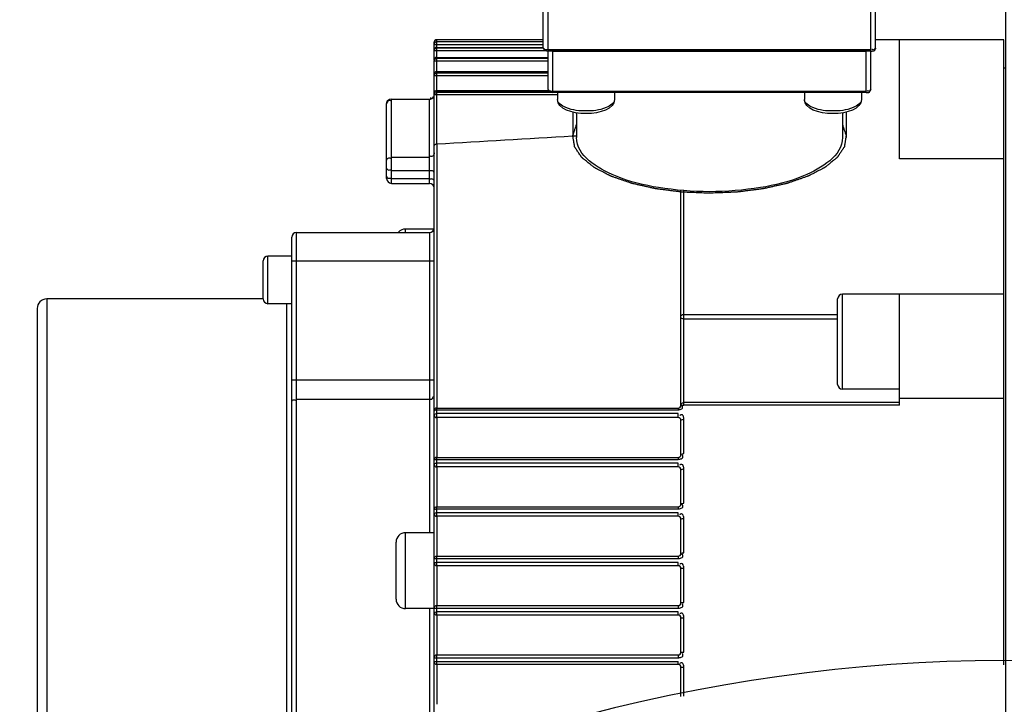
# Model space of a CAD drawing. Header units: millimetres. Extents: x 0 to 14268, y 0 to 10092.
# Tile 103 of 122: x 7768 to 7871, y 7311 to 7383. Entities that reach past the tile are written whole.
import ezdxf

# ---------------------------------------------------------------- set-up
doc = ezdxf.new("R2010")
doc.units = ezdxf.units.MM
doc.header["$LTSCALE"] = 784.74
doc.layers.get('0').update_dxf_attribs({"linetype": 'CONTINUOUS'})
for name, color, linetype in [('304103000191DXF_CONTINUOUS_LINE', 7, 'CONTINUOUS'), ('304304000144DXF_CONTINUOUS_LINE', 7, 'CONTINUOUS'), ('运动范围-新_DXF_BALLOON', 7, 'CONTINUOUS'), ('运动范围-新_DXF_DIMENSION', 7, 'CONTINUOUS')]:
    doc.layers.add(name, color=color, linetype=linetype)
doc.styles.get("Standard").update_dxf_attribs({"font": 'txt', "width": 0.7})
doc.dimstyles.new('DIMSTYLE_11', dxfattribs={"dimtxt": 108, "dimasz": 72, "dimexe": 1, "dimexo": 0, "dimgap": 2.25, "dimtad": 0, "dimtih": 1, "dimtoh": 1, "dimdec": 1, "dimdsep": 46, "dimtxsty": 'Standard', "dimblk": '_FILLED', "dimblk1": '_FILLED', "dimblk2": '_FILLED', "dimcen": 0.09, "dimclrt": 5, "dimazin": 2, "dimtp": 0.8, "dimtm": 0.8, "dimtfac": 1, "dimtdec": 0, "dimtofl": 0, "dimtmove": 0, "dimatfit": 3, "dimldrblk": '_FILLED', "dimfxl": 0, "dimtolj": 1, "dimarcsym": 0})
doc.dimstyles.new('DIMSTYLE_13', dxfattribs={"dimtxt": 108, "dimasz": 72, "dimexe": 1, "dimexo": 0, "dimgap": 2.25, "dimtad": 0, "dimtih": 1, "dimtoh": 1, "dimdec": 1, "dimdsep": 46, "dimtxsty": 'Standard', "dimblk": '_FILLED', "dimblk1": '_FILLED', "dimblk2": '_FILLED', "dimcen": 0.09, "dimclrt": 5, "dimazin": 2, "dimtp": 2, "dimtm": 2, "dimtfac": 1, "dimtdec": 0, "dimtofl": 0, "dimtmove": 0, "dimatfit": 3, "dimldrblk": '_FILLED', "dimfxl": 0, "dimtolj": 1, "dimarcsym": 0})
doc.dimstyles.new('DIMSTYLE_4', dxfattribs={"dimtxt": 108, "dimasz": 72, "dimexe": 1, "dimexo": 0, "dimgap": 2.25, "dimtad": 1, "dimdec": 0, "dimdsep": 46, "dimtxsty": 'Standard', "dimblk": '_FILLED', "dimblk1": '_FILLED', "dimblk2": '_FILLED', "dimcen": 0.09, "dimclrt": 5, "dimazin": 2, "dimtp": 0.5, "dimtm": 0.5, "dimtfac": 1, "dimtdec": 0, "dimtofl": 0, "dimtmove": 0, "dimatfit": 3, "dimldrblk": '_FILLED', "dimfxl": 0, "dimtolj": 1, "dimarcsym": 0})

# ---------------------------------------------------------------- blocks, each defined once
blk = doc.blocks.new('_FILLED')
at = {"color": 0, "linetype": 'ByBlock'}
blk.add_solid([(0, 0), (-1, 0.1667), (-1, -0.1667)], dxfattribs=at)
blk = doc.blocks.new('*D5')
at = {"layer": '运动范围-新_DXF_DIMENSION', "color": 2, "linetype": 'Continuous', "transparency": 16777216}
for p, q in [((7521.38, 6158.67), (7521.38, 7600.71)), ((7871.38, 7191.4), (7871.38, 7600.71)), ((7521.38, 7588.71), (7696.38, 7588.71)), ((7871.38, 7588.71), (7696.38, 7588.71))]:
    blk.add_line(p, q, dxfattribs=at)
at = {"layer": '运动范围-新_DXF_DIMENSION', "color": 2, "linetype": 'Continuous', "transparency": 16777216, "xscale": 72, "yscale": 72, "zscale": 72, "rotation": 180}
blk.add_blockref('_FILLED', (7521.38, 7588.71), dxfattribs=at)
at = {"layer": '运动范围-新_DXF_DIMENSION', "color": 2, "linetype": 'Continuous', "transparency": 16777216, "xscale": 72, "yscale": 72, "zscale": 72}
blk.add_blockref('_FILLED', (7871.38, 7588.71), dxfattribs=at)
blk = doc.blocks.new('*D22')
at = {"layer": '运动范围-新_DXF_BALLOON', "color": 2, "linetype": 'Continuous', "transparency": 16777216}
blk.add_line((8235.25, 6474.73), (8235.25, 8522.93), dxfattribs=at)
blk = doc.blocks.new('*D23')
at = {"layer": '运动范围-新_DXF_BALLOON', "color": 2, "linetype": 'Continuous', "transparency": 16777216}
for p, q in [((10479.76, 8135.13), (10479.76, 8522.93)), ((10204.82, 7896.92), (10479.76, 8135.13)), ((10204.82, 6139.27), (10204.82, 7896.92))]:
    blk.add_line(p, q, dxfattribs=at)
blk = doc.blocks.new('*D26')
at = {"layer": '运动范围-新_DXF_BALLOON', "color": 2, "linetype": 'Continuous', "transparency": 16777216}
blk.add_line((7871.38, 8378.8), (5369.54, 8378.8), dxfattribs=at)
blk = doc.blocks.new('*D32')
at = {"layer": '运动范围-新_DXF_BALLOON', "color": 2, "linetype": 'Continuous', "transparency": 16777216}
blk.add_line((7686.9, 7798.57), (10420.46, 7798.57), dxfattribs=at)

msp = doc.modelspace()

# ---------------------------------------------------------------- linework, layer by layer
at = {"color": 2, "linetype": 'Continuous'}
for centre, radius, start, end in [((7871.383, 6043.397), 2335.402, 2.352729, 142.647271), ((7028.734, 6750.463), 1237.619, 347.127091, 57.872909)]:
    msp.add_arc(centre, radius, start, end, dxfattribs=at)
at = {"layer": '304103000191DXF_CONTINUOUS_LINE', "color": 7, "linetype": 'Continuous'}
msp.add_arc((7871.383, 7143.397), 172.5, 78.10109, 204.3615, dxfattribs=at)
at = {"layer": '304304000144DXF_CONTINUOUS_LINE', "color": 7, "linetype": 'Continuous'}
for p, q in [((7822.683, 7380.426), (7822.683, 7396.001)), ((7857.683, 7380.426), (7857.683, 7390.683)), ((7811.183, 7380.996), (7811.222, 7381.144)), ((7811.183, 7380.191), (7811.183, 7380.996)), ((7811.222, 7381.144), (7811.331, 7381.255)), ((7811.331, 7381.255), (7811.483, 7381.296)), ((7822.683, 7381.296), (7811.483, 7381.296)), ((7871.183, 7381.297), (7857.683, 7381.297)), ((7860.183, 7368.74), (7860.183, 7381.297)), ((7871.183, 7315.439), (7871.183, 7381.297)), ((7811.183, 7379.145), (7811.183, 7380.126)), ((7811.483, 7380.491), (7822.683, 7380.491)), ((7823.183, 7376.061), (7823.183, 7380.104)), ((7857.183, 7380.104), (7823.183, 7380.104)), ((7857.183, 7376.061), (7857.183, 7380.104)), ((7811.183, 7305.395), (7811.183, 7379.046)), ((7811.483, 7379.445), (7823.183, 7379.445)), ((7811.483, 7377.945), (7823.183, 7377.945)), ((7871.283, 7378.297), (7871.183, 7378.297)), ((7811.483, 7375.955), (7823.183, 7375.955)), ((7856.683, 7375.739), (7823.683, 7375.739)), ((7824.183, 7375.739), (7824.183, 7375.018)), ((7830.183, 7375.739), (7830.183, 7375.018)), ((7850.183, 7375.739), (7850.183, 7375.018)), ((7856.183, 7375.739), (7856.183, 7375.018)), ((7806.683, 7375.036), (7810.683, 7375.036)), ((7806.183, 7366.671), (7806.183, 7374.536)), ((7826.183, 7373.581), (7826.183, 7370.988)), ((7854.183, 7373.586), (7854.183, 7370.988)), ((7825.773, 7371.162), (7826.171, 7371.185)), ((7825.773, 7371.162), (7826.171, 7371.185)), ((7811.328, 7370.302), (7811.483, 7370.332)), ((7871.183, 7368.74), (7860.183, 7368.74)), ((7806.683, 7366.171), (7810.683, 7366.171)), ((7837.183, 7342.801), (7837.183, 7365.467)), ((7811.183, 7361.363), (7808.183, 7361.363)), ((7796.183, 7298.522), (7796.183, 7360.497)), ((7796.683, 7360.997), (7810.683, 7360.997)), ((7796.183, 7358.497), (7793.683, 7358.497)), ((7793.183, 7353.997), (7793.183, 7357.997)), ((7793.183, 7353.997), (7770.383, 7353.997)), ((7853.683, 7345.001), (7853.683, 7354.001)), ((7860.183, 7354.501), (7854.183, 7354.501)), ((7860.183, 7342.817), (7860.183, 7354.497)), ((7871.183, 7354.497), (7860.183, 7354.497)), ((7769.383, 7352.996), (7769.383, 7281.999)), ((7796.183, 7353.497), (7793.683, 7353.497)), ((7860.183, 7344.501), (7854.183, 7344.501)), ((7871.183, 7343.497), (7860.183, 7343.497)), ((7811.483, 7342.501), (7836.883, 7342.501)), ((7836.883, 7341.501), (7811.483, 7341.501)), ((7837.183, 7337.6), (7837.183, 7341.201)), ((7811.483, 7337.3), (7836.883, 7337.3)), ((7836.883, 7336.3), (7811.483, 7336.3)), ((7837.183, 7332.399), (7837.183, 7336)), ((7811.483, 7332.099), (7836.883, 7332.099)), ((7836.883, 7331.099), (7811.483, 7331.099)), ((7837.183, 7327.198), (7837.183, 7330.799)), ((7811.183, 7329.374), (7808.183, 7329.374)), ((7807.183, 7322.374), (7807.183, 7328.374)), ((7811.483, 7326.898), (7836.883, 7326.898)), ((7836.883, 7325.898), (7811.483, 7325.898)), ((7837.183, 7321.997), (7837.183, 7325.598)), ((7811.183, 7321.374), (7808.183, 7321.374)), ((7811.483, 7321.697), (7836.883, 7321.697)), ((7836.883, 7320.697), (7811.483, 7320.697)), ((7837.183, 7316.797), (7837.183, 7320.397)), ((7811.483, 7316.497), (7836.883, 7316.497)), ((7836.883, 7315.497), (7811.483, 7315.497)), ((7837.183, 7312.111), (7837.183, 7315.197))]:
    msp.add_line(p, q, dxfattribs=at)
at = {"layer": '304304000144DXF_CONTINUOUS_LINE', "color": 9, "linetype": 'Continuous'}
for p, q in [((7823.183, 7380.104), (7823.183, 7396.001)), ((7857.183, 7380.104), (7857.183, 7390.683)), ((7811.267, 7380.996), (7811.183, 7380.996)), ((7811.458, 7381.07), (7811.483, 7381.071)), ((7811.483, 7381.143), (7811.483, 7381.296)), ((7811.483, 7370.33), (7811.483, 7381.071)), ((7822.683, 7381.071), (7811.483, 7381.071)), ((7822.683, 7380.772), (7811.183, 7380.772)), ((7811.183, 7380.191), (7811.221, 7380.335)), ((7822.985, 7380.126), (7811.183, 7380.126)), ((7811.221, 7380.335), (7811.331, 7380.446)), ((7811.331, 7380.446), (7811.483, 7380.487)), ((7811.332, 7380.382), (7811.483, 7380.422)), ((7811.483, 7380.487), (7822.683, 7380.487)), ((7822.683, 7380.422), (7811.483, 7380.422)), ((7857.183, 7380.222), (7823.183, 7380.222)), ((7823.683, 7375.739), (7823.683, 7380.06)), ((7856.683, 7380.06), (7823.683, 7380.06)), ((7856.683, 7375.739), (7856.683, 7380.06)), ((7811.183, 7379.145), (7811.22, 7379.286)), ((7823.183, 7379.046), (7811.183, 7379.046)), ((7811.22, 7379.286), (7811.33, 7379.396)), ((7811.33, 7379.396), (7811.483, 7379.437)), ((7811.332, 7379.298), (7811.483, 7379.337)), ((7811.483, 7379.437), (7823.183, 7379.437)), ((7823.183, 7379.337), (7811.483, 7379.337)), ((7811.183, 7377.645), (7811.22, 7377.782)), ((7811.332, 7377.755), (7811.483, 7377.793)), ((7811.483, 7377.929), (7823.183, 7377.929)), ((7823.183, 7377.793), (7811.483, 7377.793)), ((7823.183, 7377.51), (7811.183, 7377.51)), ((7811.183, 7375.655), (7811.222, 7375.79)), ((7811.332, 7375.718), (7811.483, 7375.755)), ((7811.483, 7375.93), (7823.183, 7375.93)), ((7823.546, 7375.755), (7811.483, 7375.755)), ((7856.683, 7375.858), (7823.683, 7375.858)), ((7806.683, 7366.171), (7806.683, 7375.036)), ((7806.683, 7375.03), (7810.683, 7375.03)), ((7810.683, 7366.171), (7810.683, 7375.036)), ((7824.183, 7375.48), (7811.183, 7375.48)), ((7811.467, 7370.329), (7811.467, 7342.501)), ((7806.683, 7368.929), (7810.683, 7368.929)), ((7806.683, 7367.538), (7810.683, 7367.538)), ((7806.683, 7366.671), (7810.683, 7366.671)), ((7837.483, 7343.062), (7837.483, 7365.436)), ((7808.183, 7360.997), (7808.183, 7361.363)), ((7796.683, 7298.875), (7796.683, 7360.997)), ((7810.683, 7360.997), (7810.683, 7329.374)), ((7793.683, 7353.497), (7793.683, 7358.497)), ((7796.183, 7357.997), (7811.183, 7357.997)), ((7770.383, 7353.997), (7770.383, 7282.694)), ((7854.183, 7344.501), (7854.183, 7354.501)), ((7795.683, 7297.873), (7795.683, 7353.497)), ((7837.333, 7352.347), (7837.483, 7352.37)), ((7837.333, 7351.921), (7837.483, 7351.906)), ((7837.483, 7352.37), (7853.683, 7352.37)), ((7837.483, 7351.906), (7853.683, 7351.906)), ((7796.183, 7345.463), (7811.183, 7345.463)), ((7796.683, 7343.43), (7810.683, 7343.43)), ((7837.178, 7342.747), (7837.224, 7342.798)), ((7837.224, 7342.798), (7837.332, 7342.823)), ((7837.332, 7342.823), (7837.473, 7342.817)), ((7837.333, 7343.064), (7837.483, 7343.103)), ((7860.183, 7342.817), (7837.473, 7342.817)), ((7860.183, 7343.103), (7837.483, 7343.103)), ((7811.335, 7341.905), (7811.483, 7341.92)), ((7811.467, 7341.501), (7811.467, 7337.3)), ((7811.483, 7341.501), (7811.483, 7342.501)), ((7811.483, 7342.322), (7836.883, 7342.322)), ((7836.883, 7341.92), (7811.483, 7341.92)), ((7836.883, 7342.501), (7836.883, 7342.322)), ((7836.883, 7341.501), (7836.883, 7341.92)), ((7837.183, 7341.201), (7837.223, 7341.259)), ((7837.483, 7337.7), (7837.483, 7341.317)), ((7811.331, 7336.682), (7811.483, 7336.695)), ((7811.483, 7336.3), (7811.483, 7337.3)), ((7811.483, 7337.097), (7836.883, 7337.097)), ((7836.883, 7336.695), (7811.483, 7336.695)), ((7836.883, 7337.3), (7836.883, 7337.097)), ((7836.883, 7336.3), (7836.883, 7336.695)), ((7811.467, 7336.3), (7811.467, 7332.099)), ((7837.183, 7336), (7837.223, 7336.046)), ((7837.483, 7332.475), (7837.483, 7336.092)), ((7837.183, 7332.399), (7837.223, 7332.437)), ((7811.33, 7331.46), (7811.483, 7331.47)), ((7811.483, 7331.099), (7811.483, 7332.099)), ((7811.483, 7331.872), (7836.883, 7331.872)), ((7836.883, 7331.47), (7811.483, 7331.47)), ((7836.883, 7332.099), (7836.883, 7331.872)), ((7836.883, 7331.099), (7836.883, 7331.47)), ((7811.467, 7331.099), (7811.467, 7326.898)), ((7837.183, 7330.799), (7837.223, 7330.833)), ((7837.483, 7327.25), (7837.483, 7330.868)), ((7808.183, 7321.374), (7808.183, 7329.374)), ((7837.183, 7327.198), (7837.223, 7327.224)), ((7811.483, 7325.898), (7811.483, 7326.898)), ((7811.483, 7326.647), (7836.883, 7326.647)), ((7836.883, 7326.245), (7811.483, 7326.245)), ((7836.883, 7326.898), (7836.883, 7326.647)), ((7836.883, 7325.898), (7836.883, 7326.245)), ((7811.467, 7325.898), (7811.467, 7321.697)), ((7837.183, 7325.598), (7837.223, 7325.62)), ((7837.483, 7322.025), (7837.483, 7325.643)), ((7837.183, 7321.997), (7837.223, 7322.011)), ((7810.683, 7321.374), (7810.683, 7305.871)), ((7811.483, 7320.697), (7811.483, 7321.697)), ((7811.483, 7321.422), (7836.883, 7321.422)), ((7836.883, 7321.02), (7811.483, 7321.02)), ((7836.883, 7321.697), (7836.883, 7321.422)), ((7836.883, 7320.697), (7836.883, 7321.02)), ((7811.467, 7320.697), (7811.467, 7316.497)), ((7837.183, 7320.397), (7837.223, 7320.408)), ((7837.483, 7316.8), (7837.483, 7320.418)), ((7837.183, 7316.797), (7837.223, 7316.798)), ((7837.223, 7316.798), (7837.483, 7316.8)), ((7811.183, 7316.197), (7836.883, 7316.197)), ((7811.183, 7315.797), (7836.883, 7315.796)), ((7811.483, 7315.497), (7811.483, 7316.497)), ((7836.883, 7316.497), (7836.883, 7316.197)), ((7836.883, 7315.497), (7836.883, 7315.796)), ((7811.467, 7315.497), (7811.467, 7311.296)), ((7837.183, 7315.197), (7837.223, 7315.195)), ((7837.223, 7315.195), (7837.483, 7315.193)), ((7837.483, 7312.16), (7837.483, 7315.193))]:
    msp.add_line(p, q, dxfattribs=at)
at = {"layer": '304304000144DXF_CONTINUOUS_LINE', "color": 2, "linetype": 'Continuous'}
for p, q in [((7825.783, 7373.681), (7825.783, 7370.988)), ((7854.583, 7373.682), (7854.583, 7370.988))]:
    msp.add_line(p, q, dxfattribs=at)
at = {"layer": '304304000144DXF_CONTINUOUS_LINE', "color": 7, "linetype": 'Continuous'}
for points in [[(7811.183, 7380.804), (7811.221, 7380.95), (7811.331, 7381.062), (7811.483, 7381.103)], [(7811.183, 7380.772), (7811.222, 7380.919), (7811.332, 7381.03), (7811.458, 7381.07)], [(7811.183, 7370.141), (7811.224, 7370.237), (7811.328, 7370.302)]]:
    msp.add_lwpolyline(points, dxfattribs=at)
at = {"layer": '304304000144DXF_CONTINUOUS_LINE', "color": 9, "linetype": 'Continuous'}
for points in [[(7811.183, 7380.126), (7811.222, 7380.272), (7811.332, 7380.382)], [(7811.183, 7379.046), (7811.222, 7379.19), (7811.332, 7379.298)], [(7811.22, 7377.782), (7811.33, 7377.89), (7811.483, 7377.929)], [(7811.183, 7377.51), (7811.222, 7377.65), (7811.332, 7377.755)], [(7811.183, 7375.48), (7811.222, 7375.616), (7811.332, 7375.718)], [(7811.222, 7375.79), (7811.335, 7375.895), (7811.483, 7375.93)], [(7837.183, 7352.203), (7837.223, 7352.286), (7837.333, 7352.347)], [(7837.183, 7352.017), (7837.223, 7351.962), (7837.333, 7351.921)], [(7837.183, 7342.808), (7837.223, 7342.956), (7837.333, 7343.064)], [(7837.473, 7342.817), (7837.479, 7342.912), (7837.482, 7342.995), (7837.483, 7343.062)], [(7811.183, 7342.201), (7811.222, 7342.261), (7811.332, 7342.306), (7811.483, 7342.322)], [(7811.183, 7341.801), (7811.222, 7341.86), (7811.335, 7341.905)], [(7837.223, 7341.259), (7837.333, 7341.302), (7837.483, 7341.317)], [(7837.183, 7337.6), (7837.223, 7337.65), (7837.333, 7337.686), (7837.483, 7337.7)], [(7811.183, 7337), (7811.222, 7337.048), (7811.332, 7337.084), (7811.483, 7337.097)], [(7811.183, 7336.6), (7811.221, 7336.646), (7811.331, 7336.682)], [(7837.223, 7336.046), (7837.333, 7336.08), (7837.483, 7336.092)], [(7837.223, 7332.437), (7837.333, 7332.465), (7837.483, 7332.475)], [(7811.183, 7331.799), (7811.222, 7331.835), (7811.332, 7331.862), (7811.483, 7331.872)], [(7811.183, 7331.399), (7811.22, 7331.434), (7811.33, 7331.46)], [(7837.223, 7330.833), (7837.333, 7330.858), (7837.483, 7330.868)], [(7837.223, 7327.224), (7837.333, 7327.243), (7837.483, 7327.25)], [(7811.183, 7326.598), (7811.222, 7326.622), (7811.332, 7326.641), (7811.483, 7326.647)], [(7811.183, 7326.198), (7811.221, 7326.221), (7811.331, 7326.239), (7811.483, 7326.245)], [(7837.223, 7325.62), (7837.333, 7325.637), (7837.483, 7325.643)], [(7837.223, 7322.011), (7837.333, 7322.021), (7837.483, 7322.025)], [(7811.183, 7321.397), (7811.221, 7321.41), (7811.331, 7321.419), (7811.483, 7321.422)], [(7811.183, 7320.997), (7811.221, 7321.009), (7811.331, 7321.017), (7811.483, 7321.02)], [(7837.223, 7320.408), (7837.333, 7320.415), (7837.483, 7320.418)]]:
    msp.add_lwpolyline(points, dxfattribs=at)
at = {"layer": '304304000144DXF_CONTINUOUS_LINE', "color": 7, "linetype": 'Continuous'}
for centre, radius, start, end in [((7811.483, 7380.997), 0.3, 90, 180), ((7811.483, 7380.191), 0.3, 90, 180), ((7811.483, 7379.145), 0.3, 90, 180), ((7811.483, 7377.645), 0.3, 90, 180), ((7811.483, 7375.655), 0.3, 90, 180), ((7806.683, 7374.536), 0.5, 90, 180), ((7810.683, 7375.536), 0.5, 270, 330), ((7806.683, 7366.671), 0.5, 180, 270), ((7810.683, 7365.671), 0.5, 0, 90), ((7808.183, 7360.363), 1, 90, 139.05006), ((7810.683, 7361.497), 0.5, 270, 360), ((7796.683, 7360.497), 0.5, 90, 180), ((7793.683, 7357.997), 0.5, 90, 180), ((7770.383, 7352.997), 1, 90, 180), ((7793.683, 7353.997), 0.5, 180, 270), ((7854.183, 7354.001), 0.5, 90, 180), ((7854.183, 7345.001), 0.5, 180, 270), ((7836.883, 7342.801), 0.3, 270, 360), ((7811.483, 7342.201), 0.3, 90, 180), ((7811.483, 7341.801), 0.3, 180, 270), ((7836.883, 7341.201), 0.3, 0, 90), ((7836.883, 7337.6), 0.3, 270, 360), ((7811.483, 7337), 0.3, 90, 180), ((7811.483, 7336.6), 0.3, 180, 270), ((7836.883, 7336), 0.3, 0, 90), ((7836.883, 7332.399), 0.3, 270, 360), ((7811.483, 7331.799), 0.3, 90, 180), ((7811.483, 7331.399), 0.3, 180, 270), ((7836.883, 7330.799), 0.3, 0, 90), ((7808.183, 7328.374), 1, 90, 180), ((7836.883, 7327.198), 0.3, 270, 360), ((7811.483, 7326.598), 0.3, 90, 180), ((7811.483, 7326.198), 0.3, 180, 270), ((7836.883, 7325.598), 0.3, 0, 90), ((7808.183, 7322.374), 1, 180, 270), ((7836.883, 7321.997), 0.3, 270, 360), ((7811.483, 7321.397), 0.3, 90, 180), ((7811.483, 7320.997), 0.3, 180, 270), ((7836.883, 7320.397), 0.3, 0, 90), ((7836.883, 7316.797), 0.3, 270, 360), ((7811.483, 7316.197), 0.3, 90, 180), ((7811.483, 7315.797), 0.3, 180, 270), ((7836.883, 7315.197), 0.3, 0, 90)]:
    msp.add_arc(centre, radius, start, end, dxfattribs=at)
at = {"layer": '304304000144DXF_CONTINUOUS_LINE', "color": 9, "linetype": 'Continuous'}
msp.add_arc((7836.892, 7321.542), 0.537, 35.45815, 39.37427, dxfattribs=at)
at = {"layer": '304304000144DXF_CONTINUOUS_LINE', "color": 7, "linetype": 'Continuous'}
for points in [[(7822.683, 7380.426), (7822.683, 7380.227), (7822.985, 7380.104), (7823.183, 7380.104)], [(7823.183, 7376.061), (7823.183, 7375.863), (7823.485, 7375.739), (7823.683, 7375.739)], [(7830.183, 7375.018), (7830.183, 7373.018), (7824.183, 7373.018), (7824.183, 7375.018)], [(7856.183, 7375.018), (7856.183, 7373.018), (7850.183, 7373.018), (7850.183, 7375.018)], [(7811.483, 7370.33), (7816.246, 7370.607), (7821.009, 7370.885), (7825.773, 7371.162)]]:
    msp.add_open_spline(points, degree=3, dxfattribs=at)
at = {"layer": '304304000144DXF_CONTINUOUS_LINE', "color": 9, "linetype": 'Continuous'}
for points, knots in [([(7822.927, 7380.244), (7822.871, 7380.253), (7822.718, 7380.248), (7822.782, 7380.369), (7822.812, 7380.385)], [0, 0, 0, 0, 0.6333128, 1, 1, 1, 1]), ([(7823.183, 7380.222), (7823.141, 7380.222), (7823.055, 7380.226), (7822.97, 7380.236), (7822.927, 7380.244)], [0, 0, 0, 0, 0.4885863, 1, 1, 1, 1]), ([(7856.933, 7380.088), (7856.909, 7380.088), (7856.859, 7380.092), (7856.81, 7380.105), (7856.784, 7380.113)], [0, 0, 0, 0, 0.4646369, 1, 1, 1, 1]), ([(7857.683, 7380.426), (7857.683, 7380.369), (7857.555, 7380.226), (7857.379, 7380.244), (7857.284, 7380.275)], [0, 0, 0, 0, 0.3641564, 1, 1, 1, 1]), ([(7823.427, 7375.879), (7823.371, 7375.889), (7823.218, 7375.884), (7823.282, 7376.005), (7823.312, 7376.02)], [0, 0, 0, 0, 0.6333128, 1, 1, 1, 1]), ([(7823.683, 7375.858), (7823.641, 7375.858), (7823.555, 7375.862), (7823.47, 7375.872), (7823.427, 7375.879)], [0, 0, 0, 0, 0.4885863, 1, 1, 1, 1]), ([(7857.183, 7376.061), (7857.183, 7376.004), (7857.055, 7375.862), (7856.879, 7375.88), (7856.784, 7375.91)], [0, 0, 0, 0, 0.3641564, 1, 1, 1, 1]), ([(7806.183, 7374.533), (7806.183, 7374.575), (7806.193, 7374.662), (7806.218, 7374.746), (7806.235, 7374.787)], [0, 0, 0, 0, 0.4806549, 1, 1, 1, 1]), ([(7806.235, 7374.787), (7806.262, 7374.851), (7806.349, 7375), (7806.524, 7374.946), (7806.582, 7374.902)], [0, 0, 0, 0, 0.4880734, 1, 1, 1, 1]), ([(7810.933, 7375.096), (7810.909, 7375.096), (7810.855, 7375.109), (7810.808, 7375.139), (7810.784, 7375.158)], [0, 0, 0, 0, 0.438473, 1, 1, 1, 1]), ([(7811.131, 7375.272), (7811.111, 7375.226), (7811.067, 7375.143), (7810.976, 7375.096), (7810.933, 7375.096)], [0, 0, 0, 0, 0.5366676, 1, 1, 1, 1]), ([(7830.183, 7375.018), (7830.183, 7374.608), (7828.947, 7373.863), (7827.183, 7373.757), (7825.418, 7373.863), (7824.183, 7374.608), (7824.183, 7375.018)], [0, 0, 0, 0, 0.1820297, 0.5, 0.8179703, 1, 1, 1, 1]), ([(7856.183, 7375.018), (7856.183, 7374.608), (7854.947, 7373.863), (7853.183, 7373.757), (7851.418, 7373.863), (7850.183, 7374.608), (7850.183, 7375.018)], [0, 0, 0, 0, 0.1820297, 0.5, 0.8179703, 1, 1, 1, 1]), ([(7806.183, 7368.483), (7806.183, 7368.59), (7806.213, 7368.837), (7806.5, 7368.871), (7806.582, 7368.814)], [0, 0, 0, 0, 0.5169259, 1, 1, 1, 1]), ([(7811.183, 7369.374), (7811.183, 7369.267), (7811.153, 7369.02), (7810.866, 7368.986), (7810.784, 7369.043)], [0, 0, 0, 0, 0.5169259, 1, 1, 1, 1]), ([(7806.183, 7367.788), (7806.183, 7367.722), (7806.29, 7367.554), (7806.489, 7367.566), (7806.582, 7367.602)], [0, 0, 0, 0, 0.3984185, 1, 1, 1, 1]), ([(7811.183, 7367.288), (7811.183, 7367.354), (7811.076, 7367.522), (7810.877, 7367.51), (7810.784, 7367.474)], [0, 0, 0, 0, 0.3984185, 1, 1, 1, 1]), ([(7806.183, 7366.921), (7806.183, 7366.87), (7806.242, 7366.752), (7806.365, 7366.704), (7806.433, 7366.704)], [0, 0, 0, 0, 0.4299243, 1, 1, 1, 1]), ([(7806.433, 7366.704), (7806.456, 7366.704), (7806.507, 7366.71), (7806.556, 7366.725), (7806.582, 7366.735)], [0, 0, 0, 0, 0.4615662, 1, 1, 1, 1]), ([(7811.183, 7366.421), (7811.183, 7366.487), (7811.076, 7366.655), (7810.877, 7366.643), (7810.784, 7366.606)], [0, 0, 0, 0, 0.3984185, 1, 1, 1, 1]), ([(7810.683, 7343.43), (7810.799, 7343.43), (7811.024, 7343.383), (7811.106, 7343.656), (7811.054, 7343.701)], [0, 0, 0, 0, 0.6307444, 1, 1, 1, 1]), ([(7796.183, 7343.092), (7796.183, 7343.176), (7796.253, 7343.384), (7796.493, 7343.39), (7796.582, 7343.343)], [0, 0, 0, 0, 0.4574847, 1, 1, 1, 1]), ([(7837.181, 7342.38), (7837.237, 7342.404), (7837.349, 7342.464), (7837.367, 7342.6), (7837.349, 7342.653)], [0, 0, 0, 0, 0.5215604, 1, 1, 1, 1]), ([(7837.349, 7342.653), (7837.345, 7342.665), (7837.334, 7342.691), (7837.32, 7342.716), (7837.312, 7342.728)], [0, 0, 0, 0, 0.4703243, 1, 1, 1, 1]), ([(7836.883, 7342.322), (7836.933, 7342.322), (7837.034, 7342.333), (7837.133, 7342.36), (7837.181, 7342.38)], [0, 0, 0, 0, 0.4882089, 1, 1, 1, 1]), ([(7837.191, 7341.787), (7837.169, 7341.781), (7837.122, 7341.761), (7837.079, 7341.734), (7837.056, 7341.717)], [0, 0, 0, 0, 0.4476728, 1, 1, 1, 1]), ([(7837.248, 7341.795), (7837.239, 7341.795), (7837.22, 7341.794), (7837.201, 7341.79), (7837.191, 7341.787)], [0, 0, 0, 0, 0.4780763, 1, 1, 1, 1]), ([(7837.46, 7341.541), (7837.446, 7341.603), (7837.416, 7341.72), (7837.302, 7341.795), (7837.248, 7341.795)], [0, 0, 0, 0, 0.5448929, 1, 1, 1, 1]), ([(7837.483, 7341.317), (7837.483, 7341.353), (7837.479, 7341.428), (7837.468, 7341.502), (7837.46, 7341.541)], [0, 0, 0, 0, 0.4753305, 1, 1, 1, 1]), ([(7837.209, 7337.169), (7837.271, 7337.197), (7837.399, 7337.269), (7837.395, 7337.429), (7837.366, 7337.484)], [0, 0, 0, 0, 0.5211798, 1, 1, 1, 1]), ([(7837.366, 7337.484), (7837.359, 7337.497), (7837.341, 7337.524), (7837.321, 7337.549), (7837.31, 7337.562)], [0, 0, 0, 0, 0.4681625, 1, 1, 1, 1]), ([(7836.883, 7337.097), (7836.937, 7337.097), (7837.049, 7337.111), (7837.156, 7337.144), (7837.209, 7337.169)], [0, 0, 0, 0, 0.4838656, 1, 1, 1, 1]), ([(7837.14, 7336.549), (7837.125, 7336.542), (7837.095, 7336.526), (7837.066, 7336.506), (7837.052, 7336.495)], [0, 0, 0, 0, 0.466425, 1, 1, 1, 1]), ([(7837.183, 7336.566), (7837.176, 7336.564), (7837.161, 7336.559), (7837.147, 7336.553), (7837.14, 7336.549)], [0, 0, 0, 0, 0.4822424, 1, 1, 1, 1]), ([(7837.459, 7336.31), (7837.443, 7336.383), (7837.408, 7336.531), (7837.244, 7336.584), (7837.183, 7336.566)], [0, 0, 0, 0, 0.5403651, 1, 1, 1, 1]), ([(7837.483, 7336.092), (7837.483, 7336.127), (7837.479, 7336.2), (7837.468, 7336.272), (7837.459, 7336.31)], [0, 0, 0, 0, 0.4756153, 1, 1, 1, 1]), ([(7837.204, 7331.94), (7837.267, 7331.968), (7837.396, 7332.039), (7837.393, 7332.199), (7837.364, 7332.255)], [0, 0, 0, 0, 0.5177022, 1, 1, 1, 1]), ([(7837.347, 7332.285), (7837.341, 7332.293), (7837.329, 7332.31), (7837.316, 7332.327), (7837.309, 7332.335)], [0, 0, 0, 0, 0.480343, 1, 1, 1, 1]), ([(7837.364, 7332.255), (7837.361, 7332.26), (7837.356, 7332.27), (7837.35, 7332.28), (7837.347, 7332.285)], [0, 0, 0, 0, 0.4880246, 1, 1, 1, 1]), ([(7836.883, 7331.872), (7836.936, 7331.872), (7837.046, 7331.885), (7837.152, 7331.917), (7837.204, 7331.94)], [0, 0, 0, 0, 0.483053, 1, 1, 1, 1]), ([(7837.097, 7331.301), (7837.089, 7331.297), (7837.074, 7331.286), (7837.059, 7331.275), (7837.051, 7331.269)], [0, 0, 0, 0, 0.4828863, 1, 1, 1, 1]), ([(7837.137, 7331.325), (7837.131, 7331.321), (7837.117, 7331.314), (7837.103, 7331.306), (7837.097, 7331.301)], [0, 0, 0, 0, 0.4834788, 1, 1, 1, 1]), ([(7837.459, 7331.084), (7837.44, 7331.163), (7837.4, 7331.337), (7837.202, 7331.357), (7837.137, 7331.325)], [0, 0, 0, 0, 0.5306617, 1, 1, 1, 1]), ([(7837.483, 7330.868), (7837.483, 7330.902), (7837.479, 7330.975), (7837.467, 7331.046), (7837.459, 7331.084)], [0, 0, 0, 0, 0.4759313, 1, 1, 1, 1]), ([(7837.201, 7326.712), (7837.264, 7326.739), (7837.394, 7326.81), (7837.391, 7326.97), (7837.363, 7327.027)], [0, 0, 0, 0, 0.5152369, 1, 1, 1, 1]), ([(7837.338, 7327.069), (7837.333, 7327.076), (7837.324, 7327.089), (7837.313, 7327.102), (7837.308, 7327.108)], [0, 0, 0, 0, 0.4849225, 1, 1, 1, 1]), ([(7837.363, 7327.027), (7837.359, 7327.034), (7837.351, 7327.048), (7837.343, 7327.062), (7837.338, 7327.069)], [0, 0, 0, 0, 0.483484, 1, 1, 1, 1]), ([(7836.883, 7326.647), (7836.935, 7326.647), (7837.044, 7326.66), (7837.15, 7326.69), (7837.201, 7326.712)], [0, 0, 0, 0, 0.4825221, 1, 1, 1, 1]), ([(7837.096, 7326.076), (7837.088, 7326.071), (7837.073, 7326.061), (7837.058, 7326.049), (7837.051, 7326.043)], [0, 0, 0, 0, 0.4828865, 1, 1, 1, 1]), ([(7837.458, 7325.858), (7837.439, 7325.943), (7837.388, 7326.143), (7837.163, 7326.121), (7837.096, 7326.076)], [0, 0, 0, 0, 0.5162292, 1, 1, 1, 1]), ([(7837.483, 7325.643), (7837.483, 7325.677), (7837.478, 7325.749), (7837.467, 7325.821), (7837.458, 7325.858)], [0, 0, 0, 0, 0.4761542, 1, 1, 1, 1]), ([(7837.199, 7321.486), (7837.262, 7321.512), (7837.393, 7321.583), (7837.39, 7321.743), (7837.362, 7321.8)], [0, 0, 0, 0, 0.5137115, 1, 1, 1, 1]), ([(7837.362, 7321.8), (7837.357, 7321.809), (7837.347, 7321.827), (7837.336, 7321.845), (7837.33, 7321.853)], [0, 0, 0, 0, 0.4793419, 1, 1, 1, 1]), ([(7836.883, 7321.422), (7836.935, 7321.422), (7837.043, 7321.434), (7837.148, 7321.464), (7837.199, 7321.486)], [0, 0, 0, 0, 0.4822196, 1, 1, 1, 1]), ([(7837.095, 7320.851), (7837.088, 7320.846), (7837.073, 7320.835), (7837.058, 7320.824), (7837.051, 7320.818)], [0, 0, 0, 0, 0.4828835, 1, 1, 1, 1]), ([(7837.419, 7320.752), (7837.394, 7320.808), (7837.308, 7320.939), (7837.152, 7320.889), (7837.095, 7320.851)], [0, 0, 0, 0, 0.4744823, 1, 1, 1, 1]), ([(7837.483, 7320.418), (7837.483, 7320.473), (7837.472, 7320.587), (7837.443, 7320.698), (7837.419, 7320.752)], [0, 0, 0, 0, 0.485798, 1, 1, 1, 1]), ([(7837.361, 7316.575), (7837.355, 7316.589), (7837.338, 7316.617), (7837.318, 7316.644), (7837.307, 7316.657)], [0, 0, 0, 0, 0.4683334, 1, 1, 1, 1]), ([(7836.883, 7316.197), (7836.935, 7316.197), (7837.043, 7316.209), (7837.147, 7316.238), (7837.199, 7316.26)], [0, 0, 0, 0, 0.4821175, 1, 1, 1, 1]), ([(7837.095, 7315.626), (7837.087, 7315.621), (7837.073, 7315.61), (7837.058, 7315.599), (7837.051, 7315.593)], [0, 0, 0, 0, 0.4828797, 1, 1, 1, 1]), ([(7837.419, 7315.527), (7837.394, 7315.583), (7837.308, 7315.714), (7837.152, 7315.665), (7837.095, 7315.626)], [0, 0, 0, 0, 0.4749382, 1, 1, 1, 1]), ([(7837.199, 7316.26), (7837.261, 7316.287), (7837.393, 7316.357), (7837.39, 7316.517), (7837.361, 7316.575)], [0, 0, 0, 0, 0.5130822, 1, 1, 1, 1]), ([(7837.483, 7315.193), (7837.483, 7315.248), (7837.472, 7315.362), (7837.443, 7315.473), (7837.419, 7315.527)], [0, 0, 0, 0, 0.4857661, 1, 1, 1, 1])]:
    msp.add_open_spline(points, degree=3, knots=knots, dxfattribs=at)
at = {"layer": '304304000144DXF_CONTINUOUS_LINE', "color": 7, "linetype": 'Continuous'}
for points, knots in [([(7857.183, 7380.104), (7857.216, 7380.104), (7857.284, 7380.105), (7857.351, 7380.11), (7857.386, 7380.115)], [0, 0, 0, 0, 0.4836487, 1, 1, 1, 1]), ([(7857.386, 7380.115), (7857.461, 7380.125), (7857.637, 7380.144), (7857.647, 7380.336), (7857.618, 7380.398)], [0, 0, 0, 0, 0.5266419, 1, 1, 1, 1]), ([(7856.683, 7375.739), (7856.799, 7375.739), (7857.031, 7375.691), (7857.156, 7375.954), (7857.118, 7376.033)], [0, 0, 0, 0, 0.5691351, 1, 1, 1, 1]), ([(7840.183, 7365.294), (7838.391, 7365.294), (7834.951, 7365.59), (7830.115, 7366.703), (7826.183, 7369.072), (7826.183, 7370.988)], [0, 0, 0, 0, 0.3395784, 0.636929, 1, 1, 1, 1]), ([(7854.183, 7370.988), (7854.183, 7369.072), (7850.25, 7366.703), (7845.415, 7365.59), (7841.975, 7365.294), (7840.183, 7365.294)], [0, 0, 0, 0, 0.363071, 0.6604216, 1, 1, 1, 1])]:
    msp.add_open_spline(points, degree=3, knots=knots, dxfattribs=at)
at = {"layer": '304304000144DXF_CONTINUOUS_LINE', "color": 2, "linetype": 'Continuous'}
for points, knots in [([(7840.183, 7365.131), (7839.916, 7365.142), (7839.382, 7365.163), (7838.715, 7365.19), (7838.248, 7365.209), (7837.981, 7365.22), (7837.781, 7365.228), (7837.615, 7365.235), (7837.481, 7365.24), (7837.398, 7365.244), (7837.331, 7365.246), (7837.266, 7365.256), (7837.152, 7365.269), (7836.924, 7365.299), (7836.598, 7365.339), (7836.207, 7365.389), (7835.816, 7365.438), (7835.49, 7365.479), (7835.23, 7365.512), (7835.034, 7365.536), (7834.871, 7365.557), (7834.741, 7365.573), (7834.66, 7365.583), (7834.594, 7365.592), (7834.546, 7365.598), (7834.503, 7365.609), (7834.443, 7365.621), (7834.37, 7365.638), (7834.194, 7365.677), (7833.929, 7365.736), (7833.576, 7365.815), (7833.223, 7365.893), (7832.929, 7365.959), (7832.694, 7366.011), (7832.518, 7366.05), (7832.341, 7366.09), (7832.209, 7366.119), (7832.121, 7366.139), (7832.084, 7366.147), (7832.054, 7366.153), (7832.028, 7366.162), (7831.982, 7366.178), (7831.917, 7366.2), (7831.813, 7366.236), (7831.683, 7366.28), (7831.474, 7366.352), (7831.214, 7366.442), (7830.901, 7366.549), (7830.641, 7366.639), (7830.432, 7366.71), (7830.276, 7366.764), (7830.12, 7366.818), (7829.99, 7366.863), (7829.898, 7366.894), (7829.853, 7366.91), (7829.826, 7366.918), (7829.806, 7366.929), (7829.779, 7366.942), (7829.738, 7366.964), (7829.686, 7366.99), (7829.624, 7367.023), (7829.54, 7367.065), (7829.395, 7367.14), (7829.187, 7367.247), (7828.938, 7367.376), (7828.689, 7367.504), (7828.481, 7367.611), (7828.335, 7367.686), (7828.252, 7367.729), (7828.19, 7367.761), (7828.138, 7367.788), (7828.096, 7367.809), (7828.071, 7367.822), (7828.049, 7367.833), (7828.035, 7367.846), (7828.008, 7367.867), (7827.954, 7367.911), (7827.877, 7367.972), (7827.785, 7368.047), (7827.693, 7368.121), (7827.57, 7368.22), (7827.416, 7368.344), (7827.231, 7368.493), (7827.078, 7368.616), (7826.97, 7368.703), (7826.908, 7368.753), (7826.862, 7368.79), (7826.816, 7368.827), (7826.782, 7368.855), (7826.758, 7368.873), (7826.749, 7368.881), (7826.741, 7368.887), (7826.736, 7368.894), (7826.728, 7368.905), (7826.717, 7368.922), (7826.7, 7368.948), (7826.677, 7368.981), (7826.642, 7369.033), (7826.598, 7369.099), (7826.545, 7369.178), (7826.474, 7369.283), (7826.386, 7369.415), (7826.279, 7369.573), (7826.191, 7369.704), (7826.12, 7369.809), (7826.076, 7369.875), (7826.041, 7369.928), (7826.019, 7369.961), (7826.003, 7369.984), (7825.994, 7369.997), (7825.984, 7370.01), (7825.982, 7370.027), (7825.977, 7370.055), (7825.972, 7370.089), (7825.963, 7370.145), (7825.951, 7370.214), (7825.938, 7370.297), (7825.92, 7370.408), (7825.897, 7370.546), (7825.87, 7370.712), (7825.847, 7370.851), (7825.829, 7370.961), (7825.816, 7371.045), (7825.806, 7371.107), (7825.799, 7371.148), (7825.796, 7371.166), (7825.794, 7371.179), (7825.791, 7371.19), (7825.794, 7371.2), (7825.799, 7371.214), (7825.805, 7371.231), (7825.814, 7371.258), (7825.825, 7371.292), (7825.839, 7371.333), (7825.857, 7371.388), (7825.88, 7371.456), (7825.917, 7371.565), (7825.962, 7371.701), (7826.017, 7371.865), (7826.09, 7372.083), (7826.145, 7372.247), (7826.181, 7372.356)], [0, 0, 0, 0, 0.03125, 0.0625, 0.078125, 0.0859375, 0.09375, 0.1015625, 0.1054688, 0.109375, 0.1113281, 0.1132812, 0.1171875, 0.125, 0.140625, 0.15625, 0.171875, 0.1875, 0.1953125, 0.203125, 0.2109375, 0.2148438, 0.21875, 0.2207031, 0.2226562, 0.2246094, 0.2265625, 0.2304688, 0.234375, 0.25, 0.265625, 0.28125, 0.296875, 0.3046875, 0.3125, 0.3203125, 0.328125, 0.3300781, 0.3320312, 0.3330078, 0.3339844, 0.3359375, 0.3398438, 0.34375, 0.3515625, 0.359375, 0.375, 0.390625, 0.40625, 0.4140625, 0.421875, 0.4296875, 0.4375, 0.4414062, 0.4433594, 0.4443359, 0.4453125, 0.4472656, 0.4492188, 0.453125, 0.4570312, 0.4609375, 0.46875, 0.484375, 0.5, 0.515625, 0.53125, 0.5390625, 0.5429688, 0.546875, 0.5507812, 0.5527344, 0.5546875, 0.5556641, 0.5566406, 0.5585938, 0.5625, 0.5703125, 0.578125, 0.5859375, 0.59375, 0.609375, 0.625, 0.640625, 0.6484375, 0.6523438, 0.65625, 0.6601562, 0.6640625, 0.6650391, 0.6660156, 0.6665039, 0.6669922, 0.6679688, 0.6699219, 0.671875, 0.6757812, 0.6796875, 0.6875, 0.6953125, 0.703125, 0.71875, 0.734375, 0.75, 0.7578125, 0.765625, 0.7695312, 0.7734375, 0.7753906, 0.7763672, 0.7773438, 0.7792969, 0.78125, 0.7851562, 0.7890625, 0.796875, 0.8046875, 0.8125, 0.828125, 0.84375, 0.859375, 0.8671875, 0.875, 0.8828125, 0.8847656, 0.8867188, 0.8876953, 0.8886719, 0.8896484, 0.890625, 0.8925781, 0.8945312, 0.8984375, 0.9023438, 0.90625, 0.9140625, 0.921875, 0.9375, 0.953125, 0.96875, 1, 1, 1, 1]), ([(7854.184, 7372.356), (7854.221, 7372.248), (7854.275, 7372.086), (7854.348, 7371.87), (7854.403, 7371.708), (7854.449, 7371.573), (7854.485, 7371.465), (7854.508, 7371.397), (7854.526, 7371.343), (7854.54, 7371.303), (7854.551, 7371.269), (7854.56, 7371.242), (7854.566, 7371.225), (7854.57, 7371.212), (7854.574, 7371.201), (7854.571, 7371.191), (7854.569, 7371.177), (7854.566, 7371.16), (7854.56, 7371.118), (7854.55, 7371.056), (7854.537, 7370.973), (7854.519, 7370.862), (7854.497, 7370.724), (7854.471, 7370.558), (7854.449, 7370.419), (7854.431, 7370.308), (7854.418, 7370.225), (7854.407, 7370.156), (7854.398, 7370.101), (7854.393, 7370.066), (7854.388, 7370.039), (7854.386, 7370.021), (7854.376, 7370.008), (7854.368, 7369.995), (7854.352, 7369.972), (7854.33, 7369.939), (7854.295, 7369.886), (7854.251, 7369.821), (7854.181, 7369.715), (7854.093, 7369.584), (7853.988, 7369.426), (7853.9, 7369.294), (7853.83, 7369.189), (7853.777, 7369.11), (7853.733, 7369.044), (7853.698, 7368.992), (7853.676, 7368.959), (7853.659, 7368.932), (7853.647, 7368.916), (7853.64, 7368.904), (7853.635, 7368.898), (7853.627, 7368.892), (7853.617, 7368.884), (7853.594, 7368.865), (7853.56, 7368.838), (7853.514, 7368.8), (7853.468, 7368.763), (7853.407, 7368.714), (7853.3, 7368.627), (7853.146, 7368.503), (7852.963, 7368.354), (7852.809, 7368.23), (7852.687, 7368.131), (7852.595, 7368.057), (7852.503, 7367.982), (7852.426, 7367.92), (7852.373, 7367.877), (7852.345, 7367.855), (7852.332, 7367.843), (7852.31, 7367.832), (7852.285, 7367.819), (7852.243, 7367.797), (7852.191, 7367.77), (7852.129, 7367.738), (7852.046, 7367.695), (7851.901, 7367.62), (7851.694, 7367.513), (7851.445, 7367.385), (7851.197, 7367.256), (7850.989, 7367.149), (7850.844, 7367.074), (7850.761, 7367.031), (7850.699, 7366.999), (7850.647, 7366.972), (7850.606, 7366.951), (7850.58, 7366.937), (7850.56, 7366.926), (7850.532, 7366.918), (7850.488, 7366.902), (7850.396, 7366.871), (7850.266, 7366.826), (7850.11, 7366.772), (7849.954, 7366.718), (7849.746, 7366.646), (7849.486, 7366.556), (7849.174, 7366.449), (7848.914, 7366.359), (7848.706, 7366.287), (7848.576, 7366.242), (7848.472, 7366.206), (7848.407, 7366.184), (7848.361, 7366.168), (7848.335, 7366.16), (7848.305, 7366.154), (7848.268, 7366.145), (7848.18, 7366.126), (7848.048, 7366.096), (7847.872, 7366.056), (7847.696, 7366.017), (7847.461, 7365.964), (7847.167, 7365.899), (7846.814, 7365.82), (7846.462, 7365.741), (7846.198, 7365.682), (7846.021, 7365.643), (7845.948, 7365.626), (7845.889, 7365.613), (7845.846, 7365.602), (7845.797, 7365.596), (7845.732, 7365.588), (7845.651, 7365.577), (7845.521, 7365.561), (7845.358, 7365.54), (7845.162, 7365.516), (7844.902, 7365.483), (7844.576, 7365.441), (7844.186, 7365.392), (7843.795, 7365.342), (7843.469, 7365.301), (7843.242, 7365.272), (7843.127, 7365.258), (7843.063, 7365.248), (7842.995, 7365.246), (7842.911, 7365.243), (7842.776, 7365.237), (7842.608, 7365.23), (7842.406, 7365.222), (7842.136, 7365.211), (7841.665, 7365.192), (7840.991, 7365.164), (7840.452, 7365.142), (7840.183, 7365.131)], [0, 0, 0, 0, 0.03125, 0.046875, 0.0625, 0.078125, 0.0859375, 0.09375, 0.0976562, 0.1015625, 0.1054688, 0.1074219, 0.109375, 0.1103516, 0.1113281, 0.1123047, 0.1132812, 0.1152344, 0.1171875, 0.125, 0.1328125, 0.140625, 0.15625, 0.171875, 0.1875, 0.1953125, 0.203125, 0.2109375, 0.2148438, 0.21875, 0.2207031, 0.2226562, 0.2236328, 0.2246094, 0.2265625, 0.2304688, 0.234375, 0.2421875, 0.25, 0.265625, 0.28125, 0.296875, 0.3046875, 0.3125, 0.3203125, 0.3242188, 0.328125, 0.3300781, 0.3320312, 0.3330078, 0.3334961, 0.3339844, 0.3349609, 0.3359375, 0.3398438, 0.34375, 0.3476562, 0.3515625, 0.359375, 0.375, 0.390625, 0.40625, 0.4140625, 0.421875, 0.4296875, 0.4375, 0.4414062, 0.4433594, 0.4443359, 0.4453125, 0.4472656, 0.4492188, 0.453125, 0.4570312, 0.4609375, 0.46875, 0.484375, 0.5, 0.515625, 0.53125, 0.5390625, 0.5429688, 0.546875, 0.5507812, 0.5527344, 0.5546875, 0.5556641, 0.5566406, 0.5585938, 0.5625, 0.5703125, 0.578125, 0.5859375, 0.59375, 0.609375, 0.625, 0.640625, 0.6484375, 0.65625, 0.6601562, 0.6640625, 0.6660156, 0.6669922, 0.6679688, 0.6699219, 0.671875, 0.6796875, 0.6875, 0.6953125, 0.703125, 0.71875, 0.734375, 0.75, 0.765625, 0.7695312, 0.7734375, 0.7753906, 0.7773438, 0.7792969, 0.78125, 0.7851562, 0.7890625, 0.796875, 0.8046875, 0.8125, 0.828125, 0.84375, 0.859375, 0.875, 0.8828125, 0.8867188, 0.8886719, 0.890625, 0.8945312, 0.8984375, 0.90625, 0.9140625, 0.921875, 0.9375, 0.96875, 1, 1, 1, 1])]:
    msp.add_open_spline(points, degree=3, knots=knots, dxfattribs=at)

# ---------------------------------------------------------------- dimensions: what is measured, and where the dimension line sits
at = {"layer": '运动范围-新_DXF_BALLOON', "color": 2, "linetype": 'Continuous'}
for feature_location, offset, dtype, origin, dimstyle, picture, middle in [((8235.247, 6474.735), (0, 2048.194), 1, (7521.383, 6474.735), 'DIMSTYLE_11', '*D22', (8208.247, 8576.929)), ((10204.816, 6139.268), (274.945, 2383.661), 1, (7521.383, 6139.268), 'DIMSTYLE_13', '*D23', (10452.761, 8576.929)), ((7871.383, 8378.798), (-2501.841, 0), 0, (7871.383, 5425.897), 'DIMSTYLE_13', '*D26', (4861.942, 8405.798)), ((7686.898, 7798.566), (2733.559, 0), 0, (7686.898, 5425.897), 'DIMSTYLE_13', '*D32', (10474.457, 7825.566))]:
    dim = msp.add_ordinate_dim(feature_location=feature_location, offset=offset, dtype=dtype, origin=origin, dimstyle=dimstyle, dxfattribs=at)
    dim.commit()
    dim.dimension.update_dxf_attribs({"geometry": picture, "text_midpoint": middle})
at = {"layer": '运动范围-新_DXF_DIMENSION', "color": 2, "linetype": 'Continuous'}
dim = msp.add_linear_dim(base=(7521.383, 7588.708), p1=(7871.383, 7191.397), p2=(7521.383, 6158.668), angle=180, dimstyle='DIMSTYLE_4', dxfattribs=at)
dim.commit()
dim.dimension.update_dxf_attribs({"geometry": '*D5', "text_midpoint": (7582.983, 7588.708), "dimtype": 160})

doc.saveas('drawing.dxf')
